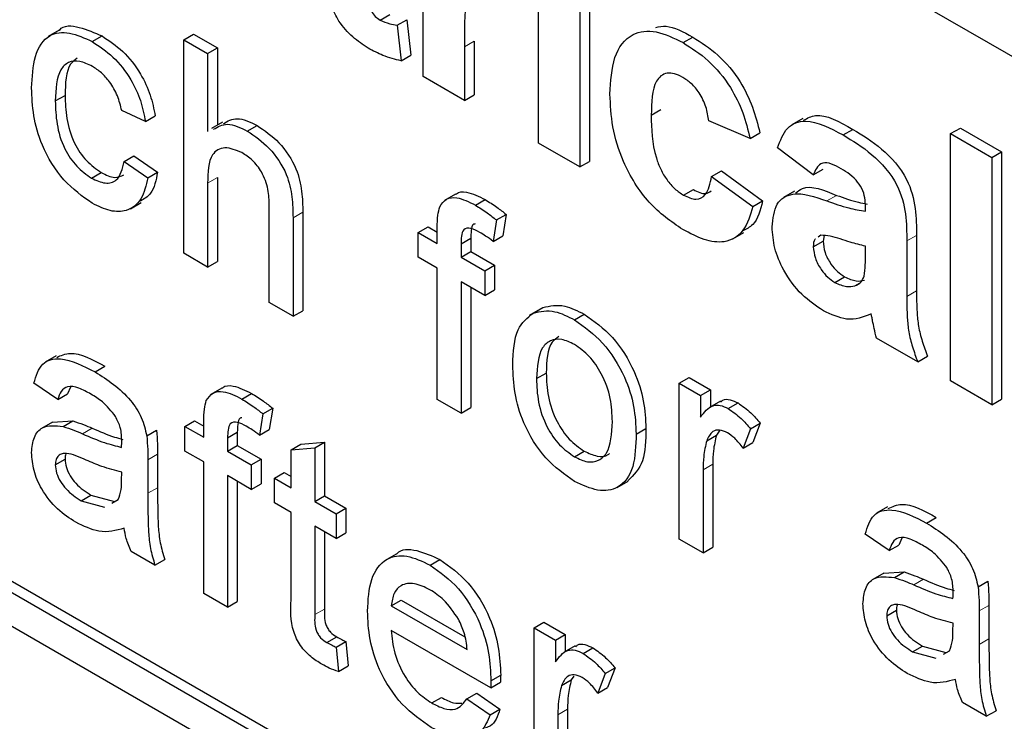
# Paper-space layout 'Blatt2' of a CAD drawing. Header units: millimetres. Extents: x 5 to 418, y 2 to 292.
# Tile 16 of 58: x 101.18 to 103.56, y 183.88 to 185.58. Entities that reach past the tile are written whole.
import ezdxf

# ---------------------------------------------------------------- set-up
doc = ezdxf.new("R2010")
doc.units = ezdxf.units.MM

psp = doc.layouts.new('Blatt2')

# ---------------------------------------------------------------- linework, layer by layer
at = {"color": 7, "linetype": 'Continuous', "lineweight": 25}
for p, q in [((106.4467, 183.837), (97.5135, 188.994)), ((94.4965, 187.9592), (106.2817, 181.1558)), ((97.5371, 186.3128), (106.3052, 181.2511)), ((97.5135, 186.2992), (106.2817, 181.2375)), ((102.1575, 185.4419), (102.1575, 185.8795)), ((102.4367, 185.2807), (102.4367, 185.7183)), ((102.5364, 185.6608), (102.5364, 185.2232)), ((102.56, 185.6744), (102.56, 185.2368)), ((102.053, 185.579), (102.0765, 185.5926)), ((102.0943, 185.5662), (102.1179, 185.5798)), ((102.0943, 185.5662), (102.1043, 185.4802)), ((102.1179, 185.5798), (102.1279, 185.4938)), ((101.2769, 185.5541), (101.2503, 185.5388)), ((101.3567, 185.5266), (101.3803, 185.5403)), ((101.5784, 185.5312), (101.602, 185.5448)), ((101.602, 185.5448), (101.6594, 185.5117)), ((102.7862, 185.5242), (102.8098, 185.5378)), ((101.5784, 185.0141), (101.5784, 185.5312)), ((101.5784, 185.5312), (101.6358, 185.4981)), ((102.2572, 185.5141), (102.2572, 185.3844)), ((102.2808, 185.5278), (102.2808, 185.398)), ((101.6358, 185.4981), (101.6594, 185.5117)), ((101.6358, 185.4981), (101.6358, 185.3092)), ((101.6594, 185.5117), (101.6594, 185.3248)), ((102.1043, 185.4802), (102.1279, 185.4938)), ((102.2572, 185.3844), (102.1575, 185.4419)), ((101.2672, 185.383), (101.2908, 185.3966)), ((102.2572, 185.3844), (102.2808, 185.398)), ((101.4854, 185.333), (101.428, 185.3595)), ((101.4854, 185.333), (101.509, 185.3466)), ((102.7093, 185.3487), (102.7328, 185.3623)), ((101.6719, 185.332), (101.6454, 185.3167)), ((101.7318, 185.3101), (101.7554, 185.3237)), ((102.9486, 185.2923), (102.8489, 185.3345)), ((103.0758, 185.3405), (103.0493, 185.3252)), ((102.9486, 185.2923), (102.9722, 185.3059)), ((103.1736, 185.3006), (103.1972, 185.3142)), ((103.4339, 185.3039), (103.4575, 185.3175)), ((103.4339, 184.7051), (103.4339, 185.3039)), ((103.4339, 185.3039), (103.5336, 185.2463)), ((103.4575, 185.3175), (103.5572, 185.2599)), ((102.5364, 185.2232), (102.4367, 185.2807)), ((103.1015, 185.204), (103.0151, 185.2693)), ((103.5336, 185.2463), (103.5572, 185.2599)), ((103.5572, 185.2599), (103.5572, 184.6611)), ((101.4337, 185.2368), (101.4573, 185.2505)), ((101.4337, 185.2368), (101.4912, 185.1971)), ((101.4573, 185.2505), (101.5147, 185.2107)), ((102.5364, 185.2232), (102.56, 185.2368)), ((103.5336, 185.2463), (103.5336, 184.6475)), ((101.3548, 185.1962), (101.3784, 185.2098)), ((101.4912, 185.1971), (101.5147, 185.2107)), ((102.8555, 185.2002), (102.8791, 185.2138)), ((102.8791, 185.2138), (102.9788, 185.1409)), ((103.1015, 185.204), (103.1251, 185.2176)), ((101.6358, 185.1837), (101.6358, 184.9809)), ((101.6594, 185.1973), (101.6594, 184.9946)), ((102.8555, 185.2002), (102.9552, 185.1272)), ((102.2354, 185.1573), (102.2089, 185.142)), ((102.7876, 185.1549), (102.8112, 185.1685)), ((103.0558, 185.1648), (103.0293, 185.1495)), ((101.4488, 185.1221), (101.4753, 185.1374)), ((102.2838, 185.1307), (102.3074, 185.1443)), ((102.9552, 185.1272), (102.9788, 185.1409)), ((101.7851, 184.8948), (101.7851, 185.1296)), ((101.8661, 185.1135), (101.8661, 184.8752)), ((102.3347, 185.0948), (102.3582, 185.1084)), ((102.3582, 185.1084), (102.3501, 185.0566)), ((103.2278, 185.1158), (103.2278, 185.1267)), ((101.8425, 185.0999), (101.8425, 184.8616)), ((102.3347, 185.0948), (102.3265, 185.043)), ((102.1456, 185.0646), (102.1692, 185.0782)), ((102.1456, 185.0049), (102.1456, 185.0646)), ((102.1456, 185.0646), (102.1916, 185.038)), ((102.1692, 185.0782), (102.1916, 185.0653)), ((102.1916, 185.038), (102.1916, 185.0765)), ((102.9069, 185.0489), (102.9334, 185.0642)), ((102.249, 185.0369), (102.2726, 185.0505)), ((102.249, 185.0369), (102.249, 185.0049)), ((102.2726, 185.0505), (102.2726, 185.0185)), ((102.3265, 185.043), (102.3501, 185.0566)), ((103.1015, 185.0301), (103.1251, 185.0437)), ((103.1198, 185.0579), (103.1135, 185.0534)), ((103.128, 185.0571), (103.1251, 185.0437)), ((103.3275, 185.044), (103.3275, 184.9096)), ((103.3511, 185.0576), (103.3511, 184.9232)), ((101.6358, 184.9809), (101.5784, 185.0141)), ((102.249, 185.0049), (102.2726, 185.0185)), ((102.2726, 185.0185), (102.33, 184.9854)), ((103.2278, 185.0096), (103.2278, 185.0313)), ((101.6358, 184.9809), (101.6594, 184.9946)), ((102.1916, 184.9784), (102.1456, 185.0049)), ((102.249, 185.0049), (102.3064, 184.9718)), ((102.1916, 184.6601), (102.1916, 184.9784)), ((102.3064, 184.9718), (102.33, 184.9854)), ((102.3064, 184.9718), (102.3064, 184.9121)), ((102.33, 184.9854), (102.33, 184.9257)), ((102.3064, 184.9121), (102.249, 184.9452)), ((102.249, 184.9452), (102.249, 184.627)), ((103.1535, 184.9437), (103.1771, 184.9573)), ((103.2018, 184.9352), (103.2132, 184.9418)), ((102.2726, 184.9316), (102.2726, 184.6406)), ((102.3064, 184.9121), (102.33, 184.9257)), ((101.8425, 184.8616), (101.7851, 184.8948)), ((101.8425, 184.8616), (101.8661, 184.8752)), ((102.4402, 184.8792), (102.4137, 184.8639)), ((102.4235, 184.8693), (102.447, 184.8829)), ((102.5237, 184.853), (102.5472, 184.8666)), ((103.3541, 184.7511), (103.2544, 184.8087)), ((101.269, 184.7658), (101.2425, 184.7505)), ((103.3541, 184.7511), (103.3777, 184.7647)), ((101.3639, 184.7269), (101.3874, 184.7405)), ((102.4316, 184.7107), (102.4552, 184.7243)), ((102.7773, 184.6999), (102.8008, 184.7135)), ((102.8008, 184.7135), (102.8525, 184.6837)), ((103.5336, 184.6475), (103.4339, 184.7051)), ((101.273, 184.66), (101.2156, 184.6998)), ((101.304, 184.6901), (101.2966, 184.6736)), ((101.6704, 184.6878), (101.6439, 184.6725)), ((102.7773, 184.322), (102.7773, 184.6999)), ((102.7773, 184.6999), (102.8289, 184.6701)), ((102.8289, 184.6701), (102.8525, 184.6837)), ((102.8525, 184.6837), (102.8525, 184.6421)), ((101.273, 184.66), (101.2966, 184.6736)), ((101.7188, 184.6612), (101.7424, 184.6748)), ((102.249, 184.627), (102.1916, 184.6601)), ((102.8289, 184.6701), (102.8289, 184.6174)), ((102.8767, 184.6561), (102.8502, 184.6408)), ((103.5336, 184.6475), (103.5572, 184.6611)), ((101.7697, 184.6253), (101.7933, 184.6389)), ((101.7933, 184.6389), (101.7851, 184.5872)), ((102.249, 184.627), (102.2726, 184.6406)), ((102.8958, 184.6382), (102.9193, 184.6518)), ((101.2603, 184.6054), (101.3095, 184.6084)), ((101.2859, 184.5948), (101.3095, 184.6084)), ((101.5807, 184.5951), (101.6042, 184.6087)), ((101.6042, 184.6087), (101.6266, 184.5958)), ((101.7697, 184.6253), (101.7615, 184.5736)), ((101.2602, 184.6055), (101.2337, 184.5902)), ((101.4884, 184.5721), (101.512, 184.5857)), ((101.5807, 184.5354), (101.5807, 184.5951)), ((101.5807, 184.5951), (101.6266, 184.5686)), ((101.6266, 184.5686), (101.6266, 184.607)), ((101.7615, 184.5736), (101.7851, 184.5872)), ((102.6728, 184.5766), (102.6963, 184.5902)), ((102.8753, 184.5859), (102.8671, 184.5739)), ((102.9495, 184.5894), (102.9316, 184.5423)), ((102.9495, 184.5894), (102.9731, 184.603)), ((102.9731, 184.603), (102.9551, 184.5559)), ((101.684, 184.5675), (101.7076, 184.5811)), ((101.684, 184.5675), (101.684, 184.5354)), ((101.7076, 184.5811), (101.7076, 184.5491)), ((102.8435, 184.5603), (102.8671, 184.5739)), ((101.684, 184.5354), (101.7076, 184.5491)), ((101.7076, 184.5491), (101.765, 184.5159)), ((101.8379, 184.5386), (101.8615, 184.5522)), ((101.8379, 184.5386), (101.8954, 184.5431)), ((101.8379, 184.4466), (101.8379, 184.5386)), ((101.8615, 184.5522), (101.9189, 184.5567)), ((101.8954, 184.5431), (101.9189, 184.5567)), ((101.8954, 184.5431), (101.8954, 184.4134)), ((101.9189, 184.5567), (101.9189, 184.427)), ((102.9316, 184.5423), (102.9551, 184.5559)), ((101.2672, 184.502), (101.2908, 184.5156)), ((101.4912, 184.5139), (101.4912, 184.433)), ((101.5147, 184.5275), (101.5147, 184.4466)), ((101.6266, 184.5089), (101.5807, 184.5354)), ((101.684, 184.5354), (101.7414, 184.5023)), ((101.7414, 184.5023), (101.765, 184.5159)), ((101.765, 184.5159), (101.765, 184.4562)), ((102.5237, 184.5215), (102.5472, 184.5351)), ((101.6266, 184.1907), (101.6266, 184.5089)), ((101.7414, 184.5023), (101.7414, 184.4426)), ((102.8347, 184.4897), (102.8347, 184.2889)), ((102.8582, 184.5033), (102.8582, 184.3025)), ((101.4277, 184.4652), (101.428, 184.4843)), ((101.7414, 184.4426), (101.684, 184.4758)), ((101.684, 184.4758), (101.684, 184.1575)), ((101.7978, 184.4698), (101.8213, 184.4834)), ((101.7978, 184.4101), (101.7978, 184.4698)), ((101.7978, 184.4698), (101.8379, 184.4466)), ((101.8213, 184.4834), (101.8379, 184.4738)), ((101.7076, 184.4622), (101.7076, 184.1711)), ((101.7414, 184.4426), (101.765, 184.4562)), ((102.6272, 184.4473), (102.6537, 184.4626)), ((101.33, 184.4149), (101.3536, 184.4285)), ((101.3536, 184.4285), (101.4101, 184.413)), ((101.4044, 184.4094), (101.4192, 184.4177)), ((101.8954, 184.4134), (101.9189, 184.427)), ((101.9189, 184.427), (101.9706, 184.3972)), ((101.33, 184.4149), (101.3865, 184.3994)), ((101.8379, 184.3869), (101.7978, 184.4101)), ((101.8954, 184.4134), (101.947, 184.3836)), ((101.947, 184.3836), (101.9706, 184.3972)), ((101.9706, 184.3972), (101.9706, 184.3375)), ((103.2808, 184.4), (103.2543, 184.3847)), ((101.8379, 184.1749), (101.8379, 184.3869)), ((101.947, 184.3836), (101.947, 184.3239)), ((103.3757, 184.3611), (103.3992, 184.3747)), ((101.947, 184.3239), (101.8954, 184.3538)), ((101.8954, 184.3538), (101.8954, 184.1393)), ((101.9189, 184.3402), (101.9189, 184.1529)), ((101.947, 184.3239), (101.9706, 184.3375)), ((102.8347, 184.2889), (102.7773, 184.322)), ((103.2848, 184.2942), (103.2274, 184.334)), ((103.3158, 184.3243), (103.3084, 184.3078)), ((102.8347, 184.2889), (102.8582, 184.3025)), ((103.2848, 184.2942), (103.3084, 184.3078)), ((101.5084, 184.2589), (101.451, 184.2921)), ((102.0919, 184.2857), (102.0654, 184.2704)), ((101.5084, 184.2589), (101.532, 184.2725)), ((102.1741, 184.2592), (102.1976, 184.2728)), ((103.272, 184.2397), (103.2455, 184.2244)), ((103.2721, 184.2396), (103.3213, 184.2426)), ((103.2977, 184.229), (103.3213, 184.2426)), ((103.5002, 184.2064), (103.5238, 184.22)), ((101.684, 184.1575), (101.6266, 184.1907)), ((101.684, 184.1575), (101.7076, 184.1711)), ((102.0802, 184.1609), (102.1038, 184.1745)), ((102.0802, 184.1609), (102.264, 184.0548)), ((102.1038, 184.1745), (102.2585, 184.0852)), ((103.5265, 184.1617), (103.5265, 184.0808)), ((103.2791, 184.1363), (103.3026, 184.1499)), ((103.503, 184.1481), (103.503, 184.0672)), ((102.4259, 184.1072), (102.4494, 184.1208)), ((102.4494, 184.1208), (102.5011, 184.091)), ((103.4395, 184.0994), (103.4398, 184.1186)), ((101.9245, 184.0717), (101.9481, 184.0853)), ((102.3211, 183.9621), (102.0802, 184.1012)), ((102.4259, 183.7293), (102.4259, 184.1072)), ((102.4259, 184.1072), (102.4775, 184.0774)), ((102.4775, 184.0774), (102.5011, 184.091)), ((102.5011, 184.091), (102.5011, 184.0494)), ((101.947, 184.0604), (101.9706, 184.074)), ((101.947, 184.0604), (101.9528, 184.0015)), ((101.9706, 184.074), (101.9763, 184.0151)), ((102.4775, 184.0774), (102.4775, 184.0246)), ((102.5254, 184.0634), (102.4988, 184.048)), ((103.3419, 184.0491), (103.3654, 184.0627)), ((103.3654, 184.0627), (103.4219, 184.0472)), ((102.5444, 184.0454), (102.568, 184.059)), ((103.3419, 184.0491), (103.3983, 184.0336)), ((103.4162, 184.0437), (103.431, 184.0519)), ((101.9528, 184.0015), (101.9763, 184.0151)), ((102.3214, 183.979), (102.345, 183.9926)), ((102.5222, 183.9906), (102.5157, 183.9811)), ((102.5981, 183.9967), (102.5802, 183.9495)), ((102.5981, 183.9967), (102.6217, 184.0103)), ((102.6217, 184.0103), (102.6037, 183.9631)), ((102.3211, 183.9621), (102.3447, 183.9757)), ((102.4922, 183.9675), (102.5157, 183.9811)), ((102.2633, 183.9358), (102.2869, 183.9494)), ((102.2869, 183.9494), (102.3432, 183.9103)), ((102.5802, 183.9495), (102.6037, 183.9631)), ((102.178, 183.9254), (102.2016, 183.939)), ((102.2633, 183.9358), (102.3196, 183.8967)), ((103.5202, 183.8931), (103.4628, 183.9263)), ((102.3196, 183.8967), (102.3432, 183.9103)), ((102.4833, 183.8969), (102.4833, 183.6961)), ((102.5069, 183.9105), (102.5069, 183.7097)), ((103.5202, 183.8931), (103.5438, 183.9067))]:
    psp.add_line(p, q, dxfattribs=at)
at = {"color": 7, "linetype": 'Continuous', "lineweight": 18}
for p, q in [((102.2572, 185.5141), (102.2808, 185.5278)), ((101.6358, 185.1837), (101.6594, 185.1973)), ((103.1343, 185.1409), (103.1579, 185.1545)), ((101.8425, 185.0999), (101.8661, 185.1135)), ((103.3275, 185.044), (103.3511, 185.0576)), ((103.3275, 184.9096), (103.3511, 184.9232)), ((101.3331, 184.577), (101.3567, 184.5907)), ((101.4912, 184.5139), (101.5147, 184.5275)), ((102.8347, 184.4897), (102.8582, 184.5033)), ((101.4912, 184.433), (101.5147, 184.4466)), ((103.3449, 184.2113), (103.3685, 184.2249)), ((103.503, 184.1481), (103.5265, 184.1617)), ((101.8954, 184.1393), (101.9189, 184.1529)), ((103.503, 184.0672), (103.5265, 184.0808)), ((102.4833, 183.8969), (102.5069, 183.9105))]:
    psp.add_line(p, q, dxfattribs=at)
psp.add_arc((92.5548, 170.42), 15.9449, 50.30384, 69.70154, dxfattribs=at)
at = {"color": 7, "linetype": 'Continuous', "lineweight": 25}
for points, knots in [([(102.0245, 185.6837), (102.0247, 185.6659), (102.0249, 185.6436), (102.0256, 185.6161), (102.0314, 185.6006), (102.0414, 185.5869), (102.0491, 185.5817), (102.053, 185.579)], [0, 0, 0, 0, 0.501041, 0.626248, 0.751082, 0.875377, 1, 1, 1, 1]), ([(102.3216, 185.6773), (102.3129, 185.6813), (102.2956, 185.6892), (102.2693, 185.6756), (102.2567, 185.6128), (102.257, 185.5536), (102.2572, 185.5141)], [0, 0, 0, 0, 0.124672, 0.248774, 0.498061, 1, 1, 1, 1]), ([(102.0241, 185.5112), (102.0116, 185.5195), (101.9868, 185.5359), (101.954, 185.5718), (101.9338, 185.614), (101.93, 185.6385), (101.928, 185.6508)], [0, 0, 0, 0, 0.280585, 0.56042, 0.779437, 1, 1, 1, 1]), ([(101.2772, 185.5537), (101.2774, 185.554), (101.2867, 185.5678), (101.326, 185.5638), (101.3622, 185.5481), (101.3803, 185.5403)], [0, 0, 0, 0, 0.011465, 0.505148, 1, 1, 1, 1]), ([(102.053, 185.579), (102.0609, 185.5756), (102.075, 185.5695), (102.0884, 185.5672), (102.0943, 185.5662)], [0, 0, 0, 0, 0.559508, 1, 1, 1, 1]), ([(102.7203, 185.5609), (102.7284, 185.5626), (102.7547, 185.568), (102.7872, 185.5502), (102.8098, 185.5378)], [0, 0, 0, 0, 0.305493, 1, 1, 1, 1]), ([(101.2098, 185.4144), (101.2113, 185.441), (101.2142, 185.4941), (101.2465, 185.5461), (101.3007, 185.5526), (101.338, 185.5353), (101.3567, 185.5266)], [0, 0, 0, 0, 0.280838, 0.55968, 0.779579, 1, 1, 1, 1]), ([(101.3803, 185.5403), (101.3973, 185.5291), (101.4312, 185.5068), (101.473, 185.4536), (101.4991, 185.3971), (101.5057, 185.3634), (101.509, 185.3466)], [0, 0, 0, 0, 0.280267, 0.559439, 0.779535, 1, 1, 1, 1]), ([(102.6095, 185.3994), (102.6113, 185.4308), (102.6147, 185.4934), (102.6569, 185.5489), (102.7202, 185.5567), (102.7642, 185.5351), (102.7862, 185.5242)], [0, 0, 0, 0, 0.280707, 0.559643, 0.779504, 1, 1, 1, 1]), ([(102.8098, 185.5378), (102.8304, 185.5247), (102.8715, 185.4985), (102.9238, 185.436), (102.9566, 185.3679), (102.967, 185.3266), (102.9722, 185.3059)], [0, 0, 0, 0, 0.280457, 0.559337, 0.779383, 1, 1, 1, 1]), ([(101.3567, 185.5266), (101.3737, 185.5155), (101.4076, 185.4932), (101.4495, 185.44), (101.4755, 185.3835), (101.4821, 185.3498), (101.4854, 185.333)], [0, 0, 0, 0, 0.280267, 0.559439, 0.779535, 1, 1, 1, 1]), ([(102.7862, 185.5242), (102.8068, 185.5111), (102.848, 185.4849), (102.9003, 185.4224), (102.933, 185.3543), (102.9434, 185.313), (102.9486, 185.2923)], [0, 0, 0, 0, 0.280457, 0.559337, 0.779383, 1, 1, 1, 1]), ([(102.1043, 185.4802), (102.0896, 185.4836), (102.0634, 185.4898), (102.0361, 185.5047), (102.0241, 185.5112)], [0, 0, 0, 0, 0.559729, 1, 1, 1, 1]), ([(101.357, 185.4668), (101.3466, 185.4718), (101.3257, 185.4819), (101.2982, 185.4784), (101.2702, 185.4518), (101.2685, 185.4114), (101.2672, 185.383)], [0, 0, 0, 0, 0.187089, 0.37388, 0.56073, 1, 1, 1, 1]), ([(101.3203, 185.4869), (101.3145, 185.4824), (101.2925, 185.4656), (101.2915, 185.4258), (101.2908, 185.3966)], [0, 0, 0, 0, 0.265832, 1, 1, 1, 1]), ([(101.428, 185.3595), (101.4251, 185.3714), (101.4194, 185.3952), (101.4009, 185.4279), (101.3789, 185.4525), (101.3643, 185.462), (101.357, 185.4668)], [0, 0, 0, 0, 0.280213, 0.559476, 0.779649, 1, 1, 1, 1]), ([(102.7854, 185.4402), (102.7788, 185.4436), (102.7656, 185.4502), (102.7472, 185.4513), (102.7322, 185.4447), (102.7108, 185.418), (102.71, 185.3795), (102.7093, 185.3487)], [0, 0, 0, 0, 0.125319, 0.250544, 0.375796, 0.501063, 1, 1, 1, 1]), ([(102.8489, 185.3345), (102.847, 185.3458), (102.8433, 185.3684), (102.8276, 185.4013), (102.8067, 185.4264), (102.7925, 185.4356), (102.7854, 185.4402)], [0, 0, 0, 0, 0.2805608, 0.5596483, 0.7796002, 1, 1, 1, 1]), ([(101.3568, 185.1354), (101.333, 185.152), (101.2855, 185.1852), (101.2346, 185.2697), (101.2124, 185.3486), (101.2107, 185.3924), (101.2098, 185.4144)], [0, 0, 0, 0, 0.279595, 0.558341, 0.778834, 1, 1, 1, 1]), ([(101.2908, 185.3966), (101.2914, 185.3783), (101.2925, 185.3419), (101.3088, 185.2845), (101.3416, 185.2354), (101.3661, 185.2184), (101.3784, 185.2098)], [0, 0, 0, 0, 0.281276, 0.560536, 0.78011, 1, 1, 1, 1]), ([(102.7855, 185.0717), (102.7575, 185.0911), (102.7015, 185.1298), (102.6407, 185.2284), (102.613, 185.3217), (102.6107, 185.3735), (102.6095, 185.3994)], [0, 0, 0, 0, 0.279707, 0.558485, 0.778934, 1, 1, 1, 1]), ([(101.2672, 185.383), (101.2678, 185.3647), (101.269, 185.3283), (101.2852, 185.2709), (101.318, 185.2218), (101.3425, 185.2048), (101.3548, 185.1962)], [0, 0, 0, 0, 0.281276, 0.560536, 0.78011, 1, 1, 1, 1]), ([(102.7093, 185.3487), (102.7099, 185.3149), (102.7107, 185.2728), (102.7314, 185.2174), (102.7468, 185.1913), (102.7663, 185.169), (102.7805, 185.1596), (102.7876, 185.1549)], [0, 0, 0, 0, 0.499313, 0.62455, 0.749763, 0.874784, 1, 1, 1, 1]), ([(103.078, 185.3363), (103.0873, 185.3414), (103.1189, 185.3587), (103.1648, 185.3326), (103.1972, 185.3142)], [0, 0, 0, 0, 0.294246, 1, 1, 1, 1]), ([(101.6503, 185.3144), (101.6609, 185.3205), (101.6833, 185.3334), (101.715, 185.3182), (101.7318, 185.3101)], [0, 0, 0, 0, 0.4701832, 1, 1, 1, 1]), ([(101.6739, 185.328), (101.6844, 185.3341), (101.7069, 185.347), (101.7386, 185.3318), (101.7554, 185.3237)], [0, 0, 0, 0, 0.4701832, 1, 1, 1, 1]), ([(101.7554, 185.3237), (101.7736, 185.3114), (101.8097, 185.287), (101.8522, 185.2235), (101.8651, 185.1631), (101.8658, 185.1301), (101.8661, 185.1135)], [0, 0, 0, 0, 0.280318, 0.55834, 0.778554, 1, 1, 1, 1]), ([(103.0151, 185.2693), (103.0215, 185.287), (103.0344, 185.3224), (103.0911, 185.3442), (103.1423, 185.3171), (103.1736, 185.3006)], [0, 0, 0, 0, 0.280773, 0.559844, 1, 1, 1, 1]), ([(101.7318, 185.3101), (101.75, 185.2978), (101.7861, 185.2734), (101.8287, 185.2099), (101.8415, 185.1495), (101.8422, 185.1165), (101.8425, 185.0999)], [0, 0, 0, 0, 0.280318, 0.55834, 0.778554, 1, 1, 1, 1]), ([(103.1736, 185.3006), (103.1968, 185.2867), (103.243, 185.259), (103.307, 185.1879), (103.3275, 185.1071), (103.3275, 185.0652), (103.3275, 185.044)], [0, 0, 0, 0, 0.281738, 0.560028, 0.778339, 1, 1, 1, 1]), ([(103.1972, 185.3142), (103.2204, 185.3003), (103.2665, 185.2726), (103.3306, 185.2015), (103.351, 185.1207), (103.3511, 185.0788), (103.3511, 185.0576)], [0, 0, 0, 0, 0.281738, 0.560028, 0.778339, 1, 1, 1, 1]), ([(101.7189, 185.2579), (101.7047, 185.2637), (101.6762, 185.2754), (101.6374, 185.2529), (101.6365, 185.21), (101.6358, 185.1837)], [0, 0, 0, 0, 0.280205, 0.55932, 1, 1, 1, 1]), ([(101.7851, 185.1296), (101.7847, 185.1425), (101.7839, 185.1681), (101.7699, 185.2093), (101.7447, 185.241), (101.7275, 185.2522), (101.7189, 185.2579)], [0, 0, 0, 0, 0.281222, 0.559777, 0.779378, 1, 1, 1, 1]), ([(101.3548, 185.1962), (101.366, 185.191), (101.3885, 185.1805), (101.4227, 185.1898), (101.4296, 185.219), (101.4337, 185.2368)], [0, 0, 0, 0, 0.280899, 0.560906, 1, 1, 1, 1]), ([(103.1636, 185.2219), (103.1557, 185.2261), (103.1399, 185.2343), (103.1138, 185.2331), (103.1062, 185.215), (103.1015, 185.204)], [0, 0, 0, 0, 0.281245, 0.560563, 1, 1, 1, 1]), ([(101.3784, 185.2098), (101.3899, 185.2041), (101.4108, 185.1938), (101.4264, 185.2009), (101.4334, 185.2041)], [0, 0, 0, 0, 0.548596, 1, 1, 1, 1]), ([(101.5147, 185.2107), (101.511, 185.1914), (101.5047, 185.1588), (101.4824, 185.1458), (101.4733, 185.1405)], [0, 0, 0, 0, 0.593899, 1, 1, 1, 1]), ([(103.2278, 185.1267), (103.2276, 185.1336), (103.2271, 185.1476), (103.2204, 185.1713), (103.1982, 185.2017), (103.1779, 185.2136), (103.1636, 185.2219)], [0, 0, 0, 0, 0.187536, 0.374316, 0.560024, 1, 1, 1, 1]), ([(98.212, 185.1961), (98.3705, 185.1384), (98.8315, 184.9704), (99.6063, 184.6227), (100.5339, 184.1258), (101.463, 183.5414), (102.2075, 183.0079), (102.6393, 182.6655), (102.7657, 182.5651)], [0, 0, 0, 0, 0.106109, 0.308603, 0.511101, 0.713584, 0.916095, 1, 1, 1, 1]), ([(101.4912, 185.1971), (101.4869, 185.1785), (101.4785, 185.1415), (101.4435, 185.1152), (101.4006, 185.1138), (101.3714, 185.1282), (101.3568, 185.1354)], [0, 0, 0, 0, 0.2802022, 0.5595097, 0.7795861, 1, 1, 1, 1]), ([(102.7876, 185.1549), (102.798, 185.1502), (102.8188, 185.1407), (102.8468, 185.1564), (102.8522, 185.1835), (102.8555, 185.2002)], [0, 0, 0, 0, 0.28016, 0.558978, 1, 1, 1, 1]), ([(103.0587, 185.1601), (103.064, 185.1642), (103.0883, 185.1834), (103.1273, 185.1672), (103.1579, 185.1545)], [0, 0, 0, 0, 0.21796, 1, 1, 1, 1]), ([(102.2359, 185.1566), (102.2365, 185.1572), (102.2425, 185.1641), (102.2676, 185.1639), (102.2923, 185.1517), (102.3074, 185.1443)], [0, 0, 0, 0, 0.0411672, 0.4140364, 1, 1, 1, 1]), ([(102.8112, 185.1685), (102.8219, 185.1631), (102.8391, 185.1546), (102.8503, 185.1624), (102.8545, 185.1654)], [0, 0, 0, 0, 0.6281122, 1, 1, 1, 1]), ([(103.0018, 185.078), (103.0039, 185.0983), (103.0083, 185.1388), (103.0581, 185.1675), (103.1054, 185.151), (103.1343, 185.1409)], [0, 0, 0, 0, 0.279667, 0.558309, 1, 1, 1, 1]), ([(102.1977, 185.127), (102.2025, 185.134), (102.2123, 185.1479), (102.2433, 185.1514), (102.2684, 185.1385), (102.2838, 185.1307)], [0, 0, 0, 0, 0.279458, 0.559661, 1, 1, 1, 1]), ([(102.3074, 185.1443), (102.3169, 185.1383), (102.334, 185.1276), (102.3508, 185.1143), (102.3582, 185.1084)], [0, 0, 0, 0, 0.559945, 1, 1, 1, 1]), ([(102.9788, 185.1409), (102.9733, 185.1185), (102.9649, 185.0844), (102.9394, 185.0729), (102.9306, 185.0689)], [0, 0, 0, 0, 0.655166, 1, 1, 1, 1]), ([(103.1343, 185.1409), (103.1521, 185.1347), (103.1838, 185.1237), (103.2144, 185.1182), (103.2278, 185.1158)], [0, 0, 0, 0, 0.5602126, 1, 1, 1, 1]), ([(103.1579, 185.1545), (103.1757, 185.1482), (103.2006, 185.1393), (103.2247, 185.1347), (103.2316, 185.1334)], [0, 0, 0, 0, 0.713348, 1, 1, 1, 1]), ([(102.1916, 185.0765), (102.1916, 185.0867), (102.1917, 185.105), (102.1958, 185.1203), (102.1977, 185.127)], [0, 0, 0, 0, 0.5603701, 1, 1, 1, 1]), ([(102.2838, 185.1307), (102.2934, 185.1247), (102.3105, 185.114), (102.3273, 185.1007), (102.3347, 185.0948)], [0, 0, 0, 0, 0.559945, 1, 1, 1, 1]), ([(102.9552, 185.1272), (102.9489, 185.1063), (102.9363, 185.0644), (102.8915, 185.0374), (102.8376, 185.0445), (102.8029, 185.0626), (102.7855, 185.0717)], [0, 0, 0, 0, 0.280244, 0.559157, 0.779326, 1, 1, 1, 1]), ([(102.2835, 185.0852), (102.282, 185.085), (102.2756, 185.0845), (102.2735, 185.0688), (102.2729, 185.0566), (102.2726, 185.0505)], [0, 0, 0, 0, 0.131284, 0.564968, 1, 1, 1, 1]), ([(102.2944, 185.0649), (102.2872, 185.0688), (102.2731, 185.0765), (102.2544, 185.0744), (102.2496, 185.0559), (102.2492, 185.0432), (102.249, 185.0369)], [0, 0, 0, 0, 0.281469, 0.557719, 0.778516, 1, 1, 1, 1]), ([(102.3265, 185.043), (102.3205, 185.0475), (102.3099, 185.0555), (102.2991, 185.062), (102.2944, 185.0649)], [0, 0, 0, 0, 0.559924, 1, 1, 1, 1]), ([(103.1258, 184.8752), (103.108, 184.887), (103.0726, 184.9104), (103.03, 184.9678), (103.0054, 185.0276), (103.003, 185.0612), (103.0018, 185.078)], [0, 0, 0, 0, 0.280489, 0.55953, 0.779597, 1, 1, 1, 1]), ([(103.107, 185.0486), (103.1064, 185.0482), (103.1018, 185.0453), (103.1016, 185.0372), (103.1015, 185.0301)], [0, 0, 0, 0, 0.130405, 1, 1, 1, 1]), ([(103.2278, 185.0313), (103.2155, 185.0344), (103.1953, 185.0394), (103.1666, 185.0489), (103.1423, 185.0568), (103.1273, 185.0576), (103.1198, 185.0579)], [0, 0, 0, 0, 0.340193, 0.560377, 0.780508, 1, 1, 1, 1]), ([(103.1251, 185.0437), (103.126, 185.0345), (103.128, 185.0162), (103.1424, 184.9893), (103.1595, 184.9689), (103.1712, 184.9612), (103.1771, 184.9573)], [0, 0, 0, 0, 0.279294, 0.55914, 0.779446, 1, 1, 1, 1]), ([(103.1015, 185.0301), (103.1025, 185.0209), (103.1044, 185.0026), (103.1188, 184.9757), (103.136, 184.9553), (103.1477, 184.9476), (103.1535, 184.9437)], [0, 0, 0, 0, 0.279294, 0.55914, 0.779446, 1, 1, 1, 1]), ([(103.2242, 184.9584), (103.2255, 184.9676), (103.2279, 184.9838), (103.2278, 185.0017), (103.2278, 185.0096)], [0, 0, 0, 0, 0.559676, 1, 1, 1, 1]), ([(103.1535, 184.9437), (103.1633, 184.9393), (103.1808, 184.9314), (103.1954, 184.9341), (103.2018, 184.9352)], [0, 0, 0, 0, 0.559341, 1, 1, 1, 1]), ([(103.1771, 184.9573), (103.1869, 184.9529), (103.2043, 184.945), (103.219, 184.9477), (103.2254, 184.9488)], [0, 0, 0, 0, 0.559341, 1, 1, 1, 1]), ([(103.2018, 184.9352), (103.2074, 184.9376), (103.2174, 184.942), (103.2221, 184.9534), (103.2242, 184.9584)], [0, 0, 0, 0, 0.559867, 1, 1, 1, 1]), ([(103.3511, 184.9232), (103.3513, 184.9062), (103.3517, 184.8783), (103.3553, 184.8377), (103.3645, 184.8012), (103.3733, 184.7769), (103.3777, 184.7647)], [0, 0, 0, 0, 0.340129, 0.560069, 0.779965, 1, 1, 1, 1]), ([(103.3275, 184.9096), (103.3277, 184.8926), (103.3281, 184.8647), (103.3317, 184.8241), (103.3409, 184.7876), (103.3497, 184.7633), (103.3541, 184.7511)], [0, 0, 0, 0, 0.340129, 0.560069, 0.779965, 1, 1, 1, 1]), ([(102.4235, 184.8693), (102.4404, 184.8731), (102.4708, 184.8799), (102.5075, 184.8612), (102.5237, 184.853)], [0, 0, 0, 0, 0.559033, 1, 1, 1, 1]), ([(102.447, 184.8829), (102.464, 184.8867), (102.4944, 184.8935), (102.5311, 184.8748), (102.5472, 184.8666)], [0, 0, 0, 0, 0.559033, 1, 1, 1, 1]), ([(103.2414, 184.8674), (103.2225, 184.8597), (103.1888, 184.846), (103.1451, 184.8663), (103.1258, 184.8752)], [0, 0, 0, 0, 0.559709, 1, 1, 1, 1]), ([(102.3742, 184.7437), (102.3755, 184.7754), (102.3778, 184.8319), (102.4095, 184.8579), (102.4235, 184.8693)], [0, 0, 0, 0, 0.560963, 1, 1, 1, 1]), ([(102.5237, 184.853), (102.5472, 184.8364), (102.5942, 184.8033), (102.6454, 184.7207), (102.6698, 184.6421), (102.6718, 184.5984), (102.6728, 184.5766)], [0, 0, 0, 0, 0.279556, 0.5586, 0.778991, 1, 1, 1, 1]), ([(102.5472, 184.8666), (102.5708, 184.85), (102.6178, 184.8169), (102.6689, 184.7343), (102.6934, 184.6557), (102.6954, 184.612), (102.6963, 184.5902)], [0, 0, 0, 0, 0.279556, 0.5586, 0.778991, 1, 1, 1, 1]), ([(103.2449, 184.8508), (103.2444, 184.8539), (103.2433, 184.8594), (103.242, 184.865), (103.2414, 184.8674)], [0, 0, 0, 0, 0.560047, 1, 1, 1, 1]), ([(103.2544, 184.8087), (103.2525, 184.8166), (103.2491, 184.8307), (103.2462, 184.8447), (103.2449, 184.8508)], [0, 0, 0, 0, 0.559958, 1, 1, 1, 1]), ([(102.5237, 184.7933), (102.5131, 184.7983), (102.4921, 184.8084), (102.4647, 184.8045), (102.4356, 184.7793), (102.4333, 184.739), (102.4316, 184.7107)], [0, 0, 0, 0, 0.187137, 0.374025, 0.561097, 1, 1, 1, 1]), ([(102.4856, 184.8125), (102.4799, 184.8084), (102.4577, 184.7925), (102.4563, 184.7535), (102.4552, 184.7243)], [0, 0, 0, 0, 0.254643, 1, 1, 1, 1]), ([(102.6153, 184.6066), (102.6146, 184.625), (102.6133, 184.6617), (102.593, 184.7192), (102.5604, 184.7675), (102.5359, 184.7847), (102.5237, 184.7933)], [0, 0, 0, 0, 0.2810641, 0.5603164, 0.7801741, 1, 1, 1, 1]), ([(101.2156, 184.6998), (101.2208, 184.7173), (101.2313, 184.7523), (101.288, 184.7654), (101.335, 184.7415), (101.3639, 184.7269)], [0, 0, 0, 0, 0.28043, 0.559303, 1, 1, 1, 1]), ([(101.2707, 184.7622), (101.2812, 184.7667), (101.3135, 184.7809), (101.3576, 184.7568), (101.3874, 184.7405)], [0, 0, 0, 0, 0.323837, 1, 1, 1, 1]), ([(102.5237, 184.4618), (102.4996, 184.4786), (102.4517, 184.5122), (102.3995, 184.5971), (102.3769, 184.6771), (102.3751, 184.7214), (102.3742, 184.7437)], [0, 0, 0, 0, 0.279616, 0.558371, 0.778858, 1, 1, 1, 1]), ([(101.3639, 184.7269), (101.3938, 184.7078), (101.4355, 184.6811), (101.4784, 184.6168), (101.485, 184.587), (101.4884, 184.5721)], [0, 0, 0, 0, 0.559253, 0.779195, 1, 1, 1, 1]), ([(102.4316, 184.7107), (102.4323, 184.6921), (102.4337, 184.6549), (102.453, 184.5965), (102.4864, 184.5476), (102.5112, 184.5302), (102.5237, 184.5215)], [0, 0, 0, 0, 0.281129, 0.560384, 0.780159, 1, 1, 1, 1]), ([(102.4552, 184.7243), (102.4559, 184.7057), (102.4573, 184.6685), (102.4766, 184.6101), (102.51, 184.5612), (102.5348, 184.5438), (102.5472, 184.5351)], [0, 0, 0, 0, 0.281129, 0.560384, 0.780159, 1, 1, 1, 1]), ([(101.3535, 184.6732), (101.3438, 184.6785), (101.3242, 184.689), (101.2971, 184.6947), (101.2805, 184.681), (101.2755, 184.667), (101.273, 184.66)], [0, 0, 0, 0, 0.280855, 0.559751, 0.7795, 1, 1, 1, 1]), ([(101.6327, 184.6576), (101.6376, 184.6645), (101.6474, 184.6785), (101.6783, 184.682), (101.7035, 184.6691), (101.7188, 184.6612)], [0, 0, 0, 0, 0.2794581, 0.5596612, 1, 1, 1, 1]), ([(101.671, 184.6871), (101.6716, 184.6878), (101.6775, 184.6946), (101.7026, 184.6945), (101.7273, 184.6823), (101.7424, 184.6748)], [0, 0, 0, 0, 0.041167, 0.414036, 1, 1, 1, 1]), ([(101.4132, 184.6188), (101.4029, 184.6316), (101.3843, 184.6547), (101.363, 184.6675), (101.3535, 184.6732)], [0, 0, 0, 0, 0.557871, 1, 1, 1, 1]), ([(101.6266, 184.607), (101.6267, 184.6173), (101.6267, 184.6356), (101.6309, 184.6509), (101.6327, 184.6576)], [0, 0, 0, 0, 0.56037, 1, 1, 1, 1]), ([(101.7188, 184.6612), (101.7284, 184.6552), (101.7455, 184.6446), (101.7623, 184.6312), (101.7697, 184.6253)], [0, 0, 0, 0, 0.559945, 1, 1, 1, 1]), ([(101.7424, 184.6748), (101.752, 184.6688), (101.7691, 184.6582), (101.7859, 184.6448), (101.7933, 184.6389)], [0, 0, 0, 0, 0.559945, 1, 1, 1, 1]), ([(102.878, 184.6543), (102.8795, 184.656), (102.8847, 184.6617), (102.9, 184.6606), (102.9129, 184.6547), (102.9193, 184.6518)], [0, 0, 0, 0, 0.1691554, 0.5845251, 1, 1, 1, 1]), ([(102.8289, 184.6174), (102.8375, 184.6293), (102.8495, 184.6458), (102.8762, 184.6475), (102.8892, 184.6413), (102.8958, 184.6382)], [0, 0, 0, 0, 0.559599, 0.779772, 1, 1, 1, 1]), ([(102.8958, 184.6382), (102.9063, 184.6309), (102.9252, 184.6179), (102.9421, 184.5981), (102.9495, 184.5894)], [0, 0, 0, 0, 0.559546, 1, 1, 1, 1]), ([(102.9193, 184.6518), (102.9299, 184.6445), (102.9488, 184.6315), (102.9657, 184.6117), (102.9731, 184.603)], [0, 0, 0, 0, 0.559546, 1, 1, 1, 1]), ([(101.3095, 184.6084), (101.3182, 184.6055), (101.3338, 184.6005), (101.3497, 184.5937), (101.3567, 184.5907)], [0, 0, 0, 0, 0.559918, 1, 1, 1, 1]), ([(101.428, 184.5594), (101.4278, 184.5702), (101.4275, 184.5892), (101.4175, 184.6098), (101.4132, 184.6188)], [0, 0, 0, 0, 0.561903, 1, 1, 1, 1]), ([(101.7185, 184.6157), (101.717, 184.6156), (101.7106, 184.615), (101.7086, 184.5994), (101.7079, 184.5872), (101.7076, 184.5811)], [0, 0, 0, 0, 0.131284, 0.564968, 1, 1, 1, 1]), ([(101.2098, 184.5315), (101.2111, 184.5447), (101.2136, 184.5711), (101.2387, 184.6), (101.268, 184.5967), (101.2859, 184.5948)], [0, 0, 0, 0, 0.280458, 0.560983, 1, 1, 1, 1]), ([(101.2859, 184.5948), (101.2946, 184.5919), (101.3103, 184.5869), (101.3261, 184.5801), (101.3331, 184.577)], [0, 0, 0, 0, 0.559918, 1, 1, 1, 1]), ([(101.3567, 184.5907), (101.3746, 184.5827), (101.3996, 184.5717), (101.4238, 184.5654), (101.4306, 184.5636)], [0, 0, 0, 0, 0.7196387, 1, 1, 1, 1]), ([(101.512, 184.5857), (101.5129, 184.5746), (101.5147, 184.5548), (101.5147, 184.5358), (101.5147, 184.5275)], [0, 0, 0, 0, 0.559817, 1, 1, 1, 1]), ([(101.7294, 184.5954), (101.7223, 184.5993), (101.7081, 184.607), (101.6894, 184.605), (101.6846, 184.5864), (101.6842, 184.5738), (101.684, 184.5675)], [0, 0, 0, 0, 0.281469, 0.557719, 0.778516, 1, 1, 1, 1]), ([(101.7615, 184.5736), (101.7556, 184.5781), (101.7449, 184.5861), (101.7342, 184.5926), (101.7294, 184.5954)], [0, 0, 0, 0, 0.559924, 1, 1, 1, 1]), ([(102.5237, 184.5215), (102.5343, 184.5164), (102.5555, 184.5063), (102.5829, 184.5111), (102.6117, 184.5372), (102.6138, 184.578), (102.6153, 184.6066)], [0, 0, 0, 0, 0.187044, 0.373945, 0.560983, 1, 1, 1, 1]), ([(102.6963, 184.5902), (102.696, 184.5617), (102.6953, 184.5062), (102.6669, 184.4775), (102.653, 184.4635)], [0, 0, 0, 0, 0.512915, 1, 1, 1, 1]), ([(102.8935, 184.5798), (102.887, 184.5826), (102.8739, 184.5883), (102.8543, 184.5831), (102.8476, 184.5689), (102.8435, 184.5603)], [0, 0, 0, 0, 0.280305, 0.560911, 1, 1, 1, 1]), ([(101.3331, 184.577), (101.351, 184.5693), (101.383, 184.5555), (101.4141, 184.5476), (101.4277, 184.5442)], [0, 0, 0, 0, 0.560185, 1, 1, 1, 1]), ([(101.4884, 184.5721), (101.4894, 184.561), (101.4912, 184.5412), (101.4912, 184.5222), (101.4912, 184.5139)], [0, 0, 0, 0, 0.559817, 1, 1, 1, 1]), ([(102.6728, 184.5766), (102.672, 184.5489), (102.6703, 184.4937), (102.6354, 184.4431), (102.5808, 184.4354), (102.5427, 184.453), (102.5237, 184.4618)], [0, 0, 0, 0, 0.281033, 0.559513, 0.779602, 1, 1, 1, 1]), ([(102.8435, 184.5603), (102.8406, 184.548), (102.8354, 184.5261), (102.8349, 184.5008), (102.8347, 184.4897)], [0, 0, 0, 0, 0.559888, 1, 1, 1, 1]), ([(102.8671, 184.5739), (102.8642, 184.5616), (102.859, 184.5397), (102.8585, 184.5144), (102.8582, 184.5033)], [0, 0, 0, 0, 0.559888, 1, 1, 1, 1]), ([(102.9316, 184.5423), (102.925, 184.5509), (102.9133, 184.5662), (102.8996, 184.5756), (102.8935, 184.5798)], [0, 0, 0, 0, 0.560116, 1, 1, 1, 1]), ([(101.4277, 184.5442), (101.4278, 184.547), (101.4279, 184.5521), (101.428, 184.5572), (101.428, 184.5594)], [0, 0, 0, 0, 0.560023, 1, 1, 1, 1]), ([(101.3169, 184.3628), (101.302, 184.3725), (101.2721, 184.3917), (101.2349, 184.4383), (101.2129, 184.4889), (101.2109, 184.5173), (101.2098, 184.5315)], [0, 0, 0, 0, 0.280815, 0.55969, 0.779696, 1, 1, 1, 1]), ([(101.3416, 184.5136), (101.3253, 184.5211), (101.3048, 184.5304), (101.2831, 184.5296), (101.2744, 184.5246), (101.2684, 184.5154), (101.2676, 184.5065), (101.2672, 184.502)], [0, 0, 0, 0, 0.50028, 0.625326, 0.750269, 0.875147, 1, 1, 1, 1]), ([(101.2935, 184.5295), (101.2933, 184.5291), (101.2911, 184.5258), (101.2909, 184.5204), (101.2908, 184.5156)], [0, 0, 0, 0, 0.1147064, 1, 1, 1, 1]), ([(101.2908, 184.5156), (101.2914, 184.5091), (101.2926, 184.496), (101.3028, 184.4749), (101.3225, 184.4486), (101.3408, 184.4368), (101.3536, 184.4285)], [0, 0, 0, 0, 0.186565, 0.373467, 0.560613, 1, 1, 1, 1]), ([(101.428, 184.4843), (101.4121, 184.4884), (101.3837, 184.4956), (101.3545, 184.5081), (101.3416, 184.5136)], [0, 0, 0, 0, 0.55976, 1, 1, 1, 1]), ([(102.5472, 184.5351), (102.5577, 184.5303), (102.5786, 184.5206), (102.5999, 184.5216), (102.6072, 184.5286), (102.6081, 184.5295)], [0, 0, 0, 0, 0.465388, 0.930416, 1, 1, 1, 1]), ([(101.2672, 184.502), (101.2679, 184.4955), (101.2691, 184.4824), (101.2792, 184.4613), (101.299, 184.435), (101.3172, 184.4232), (101.33, 184.4149)], [0, 0, 0, 0, 0.186565, 0.373467, 0.560613, 1, 1, 1, 1]), ([(101.4192, 184.4177), (101.4222, 184.4255), (101.4275, 184.4394), (101.4277, 184.4573), (101.4277, 184.4652)], [0, 0, 0, 0, 0.5589946, 1, 1, 1, 1]), ([(101.5147, 184.4466), (101.5148, 184.4276), (101.5149, 184.3964), (101.5161, 184.3525), (101.5198, 184.3136), (101.5279, 184.2862), (101.532, 184.2725)], [0, 0, 0, 0, 0.340206, 0.560339, 0.780175, 1, 1, 1, 1]), ([(101.4912, 184.433), (101.4912, 184.414), (101.4914, 184.3828), (101.4925, 184.3388), (101.4962, 184.3), (101.5043, 184.2726), (101.5084, 184.2589)], [0, 0, 0, 0, 0.340206, 0.560339, 0.780175, 1, 1, 1, 1]), ([(103.2274, 184.334), (103.2326, 184.3515), (103.2431, 184.3865), (103.2998, 184.3996), (103.3469, 184.3757), (103.3757, 184.3611)], [0, 0, 0, 0, 0.28043, 0.559303, 1, 1, 1, 1]), ([(103.2825, 184.3964), (103.293, 184.4009), (103.3253, 184.4151), (103.3694, 184.391), (103.3992, 184.3747)], [0, 0, 0, 0, 0.323837, 1, 1, 1, 1]), ([(101.4337, 184.3484), (101.4142, 184.3429), (101.3792, 184.333), (101.336, 184.3537), (101.3169, 184.3628)], [0, 0, 0, 0, 0.559971, 1, 1, 1, 1]), ([(101.451, 184.2921), (101.4464, 184.3027), (101.4383, 184.3218), (101.4351, 184.3403), (101.4337, 184.3484)], [0, 0, 0, 0, 0.5596973, 1, 1, 1, 1]), ([(103.3757, 184.3611), (103.4056, 184.342), (103.4473, 184.3154), (103.4902, 184.251), (103.4968, 184.2213), (103.5002, 184.2064)], [0, 0, 0, 0, 0.559253, 0.779195, 1, 1, 1, 1]), ([(103.3654, 184.3074), (103.3556, 184.3127), (103.336, 184.3233), (103.3089, 184.329), (103.2923, 184.3152), (103.2873, 184.3012), (103.2848, 184.2942)], [0, 0, 0, 0, 0.280855, 0.559751, 0.7795, 1, 1, 1, 1]), ([(102.0925, 184.285), (102.093, 184.2856), (102.1032, 184.2993), (102.142, 184.2981), (102.1791, 184.2812), (102.1976, 184.2728)], [0, 0, 0, 0, 0.024421, 0.511721, 1, 1, 1, 1]), ([(103.425, 184.253), (103.4147, 184.2658), (103.3961, 184.2889), (103.3748, 184.3017), (103.3654, 184.3074)], [0, 0, 0, 0, 0.557871, 1, 1, 1, 1]), ([(102.0228, 184.1477), (102.0242, 184.1749), (102.0271, 184.2292), (102.0633, 184.2772), (102.1169, 184.2866), (102.155, 184.2683), (102.1741, 184.2592)], [0, 0, 0, 0, 0.280748, 0.559775, 0.779666, 1, 1, 1, 1]), ([(102.1741, 184.2592), (102.1978, 184.2423), (102.2453, 184.2085), (102.2959, 184.124), (102.3185, 184.0449), (102.3204, 184.001), (102.3214, 183.979)], [0, 0, 0, 0, 0.279366, 0.558398, 0.778885, 1, 1, 1, 1]), ([(102.1976, 184.2728), (102.2214, 184.2559), (102.2689, 184.2221), (102.3194, 184.1376), (102.3421, 184.0586), (102.344, 184.0146), (102.345, 183.9926)], [0, 0, 0, 0, 0.279366, 0.558398, 0.778885, 1, 1, 1, 1]), ([(103.4398, 184.1937), (103.4396, 184.2044), (103.4393, 184.2234), (103.4294, 184.244), (103.425, 184.253)], [0, 0, 0, 0, 0.561903, 1, 1, 1, 1]), ([(103.2216, 184.1657), (103.2229, 184.1789), (103.2254, 184.2054), (103.2506, 184.2342), (103.2798, 184.2309), (103.2977, 184.229)], [0, 0, 0, 0, 0.280458, 0.560983, 1, 1, 1, 1]), ([(103.2977, 184.229), (103.3065, 184.2262), (103.3221, 184.2211), (103.3379, 184.2143), (103.3449, 184.2113)], [0, 0, 0, 0, 0.559918, 1, 1, 1, 1]), ([(103.3213, 184.2426), (103.33, 184.2398), (103.3456, 184.2347), (103.3615, 184.2279), (103.3685, 184.2249)], [0, 0, 0, 0, 0.559918, 1, 1, 1, 1]), ([(102.1738, 184.1997), (102.161, 184.2058), (102.1354, 184.2181), (102.1045, 184.213), (102.0849, 184.1928), (102.0818, 184.1715), (102.0802, 184.1609)], [0, 0, 0, 0, 0.28019, 0.559728, 0.779642, 1, 1, 1, 1]), ([(103.3449, 184.2113), (103.3628, 184.2035), (103.3948, 184.1897), (103.4259, 184.1818), (103.4395, 184.1784)], [0, 0, 0, 0, 0.560185, 1, 1, 1, 1]), ([(103.3685, 184.2249), (103.3864, 184.217), (103.4114, 184.206), (103.4356, 184.1996), (103.4424, 184.1978)], [0, 0, 0, 0, 0.719639, 1, 1, 1, 1]), ([(103.5002, 184.2064), (103.5012, 184.1952), (103.503, 184.1754), (103.503, 184.1564), (103.503, 184.1481)], [0, 0, 0, 0, 0.559817, 1, 1, 1, 1]), ([(103.5238, 184.22), (103.5248, 184.2088), (103.5265, 184.189), (103.5265, 184.17), (103.5265, 184.1617)], [0, 0, 0, 0, 0.559817, 1, 1, 1, 1]), ([(102.2429, 184.1281), (102.2315, 184.1451), (102.211, 184.1756), (102.1852, 184.1923), (102.1738, 184.1997)], [0, 0, 0, 0, 0.558512, 1, 1, 1, 1]), ([(103.4395, 184.1784), (103.4396, 184.1812), (103.4397, 184.1863), (103.4398, 184.1914), (103.4398, 184.1937)], [0, 0, 0, 0, 0.560023, 1, 1, 1, 1]), ([(101.9123, 184.0191), (101.9033, 184.0247), (101.8853, 184.0358), (101.8594, 184.0628), (101.8346, 184.115), (101.8366, 184.1502), (101.8379, 184.1749)], [0, 0, 0, 0, 0.187433, 0.373821, 0.559462, 1, 1, 1, 1]), ([(103.3288, 183.997), (103.3138, 184.0067), (103.2839, 184.0259), (103.2467, 184.0725), (103.2247, 184.1231), (103.2227, 184.1515), (103.2216, 184.1657)], [0, 0, 0, 0, 0.280815, 0.55969, 0.779696, 1, 1, 1, 1]), ([(103.3534, 184.1478), (103.3371, 184.1553), (103.3166, 184.1646), (103.2949, 184.1638), (103.2862, 184.1588), (103.2802, 184.1497), (103.2794, 184.1407), (103.2791, 184.1363)], [0, 0, 0, 0, 0.50028, 0.625326, 0.750269, 0.875147, 1, 1, 1, 1]), ([(103.3053, 184.1637), (103.3051, 184.1634), (103.3029, 184.16), (103.3027, 184.1546), (103.3026, 184.1499)], [0, 0, 0, 0, 0.114706, 1, 1, 1, 1]), ([(101.8954, 184.1393), (101.8946, 184.1273), (101.8937, 184.1122), (101.9026, 184.092), (101.9113, 184.08), (101.9192, 184.075), (101.9245, 184.0717)], [0, 0, 0, 0, 0.499596, 0.625239, 0.750354, 1, 1, 1, 1]), ([(101.9189, 184.1529), (101.9182, 184.1409), (101.9173, 184.1258), (101.9262, 184.1056), (101.9349, 184.0936), (101.9428, 184.0886), (101.9481, 184.0853)], [0, 0, 0, 0, 0.499596, 0.625239, 0.750354, 1, 1, 1, 1]), ([(102.1771, 183.8662), (102.1529, 183.8827), (102.1046, 183.9156), (102.0506, 183.9996), (102.0258, 184.0805), (102.0238, 184.1253), (102.0228, 184.1477)], [0, 0, 0, 0, 0.279952, 0.558661, 0.778994, 1, 1, 1, 1]), ([(103.2791, 184.1363), (103.2797, 184.1297), (103.2809, 184.1166), (103.291, 184.0955), (103.3108, 184.0692), (103.329, 184.0574), (103.3419, 184.0491)], [0, 0, 0, 0, 0.186565, 0.373467, 0.560613, 1, 1, 1, 1]), ([(103.3026, 184.1499), (103.3032, 184.1433), (103.3045, 184.1302), (103.3146, 184.1091), (103.3343, 184.0828), (103.3526, 184.071), (103.3654, 184.0627)], [0, 0, 0, 0, 0.1865647, 0.3734672, 0.5606134, 1, 1, 1, 1]), ([(103.4398, 184.1186), (103.4239, 184.1226), (103.3955, 184.1298), (103.3663, 184.1423), (103.3534, 184.1478)], [0, 0, 0, 0, 0.55976, 1, 1, 1, 1]), ([(102.264, 184.0548), (102.2625, 184.0683), (102.2598, 184.0923), (102.248, 184.1172), (102.2429, 184.1281)], [0, 0, 0, 0, 0.560674, 1, 1, 1, 1]), ([(101.9481, 184.0853), (101.9523, 184.0831), (101.9598, 184.079), (101.9673, 184.0755), (101.9706, 184.074)], [0, 0, 0, 0, 0.559965, 1, 1, 1, 1]), ([(102.0802, 184.1012), (102.082, 184.083), (102.0856, 184.0468), (102.1095, 183.992), (102.1429, 183.9491), (102.1663, 183.9333), (102.178, 183.9254)], [0, 0, 0, 0, 0.280633, 0.559687, 0.779661, 1, 1, 1, 1]), ([(103.431, 184.0519), (103.434, 184.0597), (103.4393, 184.0736), (103.4395, 184.0915), (103.4395, 184.0994)], [0, 0, 0, 0, 0.558995, 1, 1, 1, 1]), ([(101.9245, 184.0717), (101.9287, 184.0695), (101.9363, 184.0654), (101.9437, 184.0619), (101.947, 184.0604)], [0, 0, 0, 0, 0.559965, 1, 1, 1, 1]), ([(102.5266, 184.0616), (102.5281, 184.0632), (102.5333, 184.069), (102.5487, 184.0678), (102.5615, 184.0619), (102.568, 184.059)], [0, 0, 0, 0, 0.1691554, 0.5845251, 1, 1, 1, 1]), ([(103.503, 184.0672), (103.503, 184.0482), (103.5032, 184.017), (103.5043, 183.9731), (103.508, 183.9342), (103.5161, 183.9068), (103.5202, 183.8931)], [0, 0, 0, 0, 0.340206, 0.560339, 0.780175, 1, 1, 1, 1]), ([(103.5265, 184.0808), (103.5266, 184.0618), (103.5267, 184.0306), (103.5279, 183.9867), (103.5316, 183.9478), (103.5397, 183.9204), (103.5438, 183.9067)], [0, 0, 0, 0, 0.340206, 0.560339, 0.780175, 1, 1, 1, 1]), ([(102.4775, 184.0246), (102.4861, 184.0365), (102.4981, 184.0531), (102.5248, 184.0547), (102.5379, 184.0485), (102.5444, 184.0454)], [0, 0, 0, 0, 0.559599, 0.779772, 1, 1, 1, 1]), ([(102.5444, 184.0454), (102.555, 184.0381), (102.5739, 184.0251), (102.5907, 184.0054), (102.5981, 183.9967)], [0, 0, 0, 0, 0.559546, 1, 1, 1, 1]), ([(102.568, 184.059), (102.5785, 184.0517), (102.5974, 184.0387), (102.6143, 184.019), (102.6217, 184.0103)], [0, 0, 0, 0, 0.559546, 1, 1, 1, 1]), ([(101.9528, 184.0015), (101.9453, 184.004), (101.9319, 184.0087), (101.9183, 184.0159), (101.9123, 184.0191)], [0, 0, 0, 0, 0.560078, 1, 1, 1, 1]), ([(102.345, 183.9926), (102.3449, 183.9894), (102.3448, 183.9838), (102.3447, 183.9782), (102.3447, 183.9757)], [0, 0, 0, 0, 0.559999, 1, 1, 1, 1]), ([(102.5421, 183.987), (102.5356, 183.9899), (102.5226, 183.9956), (102.5029, 183.9903), (102.4962, 183.9761), (102.4922, 183.9675)], [0, 0, 0, 0, 0.280305, 0.560911, 1, 1, 1, 1]), ([(103.4456, 183.9826), (103.426, 183.9771), (103.391, 183.9672), (103.3478, 183.9879), (103.3288, 183.997)], [0, 0, 0, 0, 0.559971, 1, 1, 1, 1]), ([(102.3214, 183.979), (102.3213, 183.9758), (102.3213, 183.9702), (102.3212, 183.9646), (102.3211, 183.9621)], [0, 0, 0, 0, 0.559999, 1, 1, 1, 1]), ([(102.4922, 183.9675), (102.4893, 183.9552), (102.484, 183.9333), (102.4835, 183.908), (102.4833, 183.8969)], [0, 0, 0, 0, 0.559888, 1, 1, 1, 1]), ([(102.5157, 183.9811), (102.5128, 183.9688), (102.5076, 183.9469), (102.5071, 183.9216), (102.5069, 183.9105)], [0, 0, 0, 0, 0.559888, 1, 1, 1, 1]), ([(102.5802, 183.9495), (102.5736, 183.9581), (102.5619, 183.9735), (102.5482, 183.9829), (102.5421, 183.987)], [0, 0, 0, 0, 0.560116, 1, 1, 1, 1]), ([(103.4628, 183.9263), (103.4582, 183.9369), (103.4501, 183.956), (103.4469, 183.9745), (103.4456, 183.9826)], [0, 0, 0, 0, 0.559697, 1, 1, 1, 1]), ([(102.178, 183.9254), (102.1879, 183.9203), (102.2077, 183.9103), (102.2415, 183.9071), (102.2551, 183.9249), (102.2633, 183.9358)], [0, 0, 0, 0, 0.281282, 0.561906, 1, 1, 1, 1]), ([(102.2016, 183.939), (102.2117, 183.9335), (102.229, 183.9241), (102.2442, 183.9245), (102.2506, 183.9247)], [0, 0, 0, 0, 0.580827, 1, 1, 1, 1]), ([(102.3196, 183.8967), (102.3131, 183.8816), (102.3002, 183.8514), (102.2501, 183.8321), (102.2048, 183.8533), (102.1771, 183.8662)], [0, 0, 0, 0, 0.280613, 0.560833, 1, 1, 1, 1]), ([(102.3432, 183.9103), (102.3376, 183.8936), (102.3304, 183.8721), (102.3125, 183.8666), (102.3085, 183.8653)], [0, 0, 0, 0, 0.776004, 1, 1, 1, 1])]:
    psp.add_open_spline(points, degree=3, knots=knots, dxfattribs=at)

doc.saveas('drawing.dxf')
